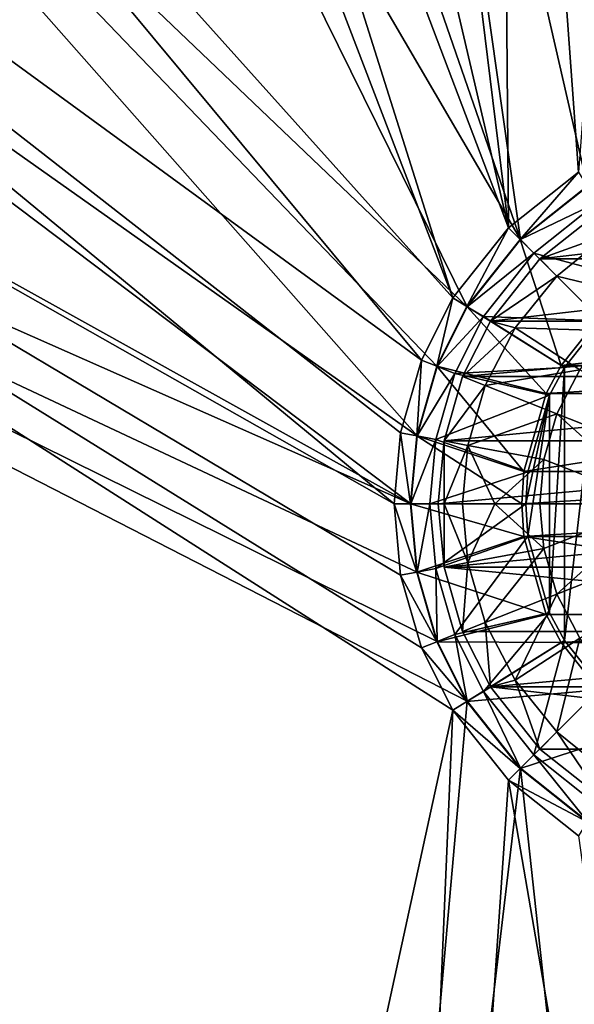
# Model space of a CAD drawing. Header units: metres. Extents: x 0 to 1501, y -1015 to 0.
# Tile 30 of 38: x 1132 to 1188, y -301 to -201. Entities that reach past the tile are written whole.
import ezdxf

# ---------------------------------------------------------------- set-up
doc = ezdxf.new("R2010")
doc.units = ezdxf.units.M

msp = doc.modelspace()

# ---------------------------------------------------------------- linework, layer by layer
at = {"layer": 'None'}
for points in [[(1060.012207, -99.620453, -406), (1125.44397, -96.89621, -406), (1176.091064, -228.928284, -406)], [(1125.44397, -96.89621, -406), (1134.411499, -96.914032, -406), (1176.091064, -228.928284, -406)], [(1176.091064, -228.928284, -406), (1134.411499, -96.914032, -406), (1181.770264, -221.770325, -406)], [(1134.411499, -96.914032, -406), (1152.899658, -98.285149, -406), (1181.770264, -221.770325, -406)], [(1181.770264, -221.770325, -406), (1152.899658, -98.285149, -406), (1166.847046, -100.529968, -406)], [(994.370544, -105.012535, -406), (1060.012207, -99.620453, -406), (1172.880127, -235.304947, -406)], [(1060.012207, -99.620453, -406), (1176.091064, -228.928284, -406), (1172.880127, -235.304947, -406)], [(1166.847046, -100.529968, -406), (1180.786133, -103.854103, -406), (1181.770264, -221.770325, -406)], [(1180.786133, -103.854103, -406), (1188.928345, -216.09111, -406), (1181.770264, -221.770325, -406)], [(1180.786133, -103.854103, -406), (1197.112061, -109.2033, -406), (1188.928345, -216.09111, -406)], [(994.370544, -105.012535, -406), (1170.077148, -250, -406), (928.658752, -113.104782, -406)], [(1172.880127, -235.304947, -406), (1170.743774, -242.735291, -406), (994.370544, -105.012535, -406)], [(1170.743774, -242.735291, -406), (1170.077148, -250, -406), (994.370544, -105.012535, -406)], [(928.658752, -113.104782, -406), (1176.091064, -271.071716, -406), (1115.29248, -549.992249, -406)], [(1170.077148, -250, -406), (1170.743774, -257.264709, -406), (928.658752, -113.104782, -406)], [(928.658752, -113.104782, -406), (1170.743774, -257.264709, -406), (1172.880127, -264.695038, -406)], [(1172.880127, -264.695038, -406), (1176.091064, -271.071716, -406), (928.658752, -113.104782, -406)], [(1070.562134, -127.733841, -403), (1177.562988, -229.841339, -403), (1126.060425, -125.576042, -403)], [(1177.562988, -229.841339, -403), (1182.995117, -222.995056, -403), (1126.060425, -125.576042, -403)], [(1126.060425, -125.576042, -403), (1182.995117, -222.995056, -403), (1149.698486, -126.794411, -403)], [(1070.562134, -127.733841, -403), (1015.17218, -131.817627, -403), (1172.446899, -243.050476, -403)], [(1172.446899, -243.050476, -403), (1174.490601, -235.94249, -403), (1070.562134, -127.733841, -403)], [(1174.490601, -235.94249, -403), (1177.562988, -229.841339, -403), (1070.562134, -127.733841, -403)], [(1182.995117, -222.995056, -403), (1169.936768, -130.64476, -403), (1149.698486, -126.794411, -403)], [(1189.524292, -137.028107, -403), (1169.936768, -130.64476, -403), (1189.841309, -217.562958, -403)], [(1189.841309, -217.562958, -403), (1169.936768, -130.64476, -403), (1182.995117, -222.995056, -403)], [(1015.17218, -131.817627, -403), (968.298706, -136.79071, -403), (1171.809204, -250, -403)], [(1015.17218, -131.817627, -403), (1171.809204, -250, -403), (1172.446899, -243.050476, -403)], [(968.298706, -136.79071, -403), (928.027771, -142.184464, -403), (1171.809204, -250, -403)], [(1171.809204, -250, -403), (928.027771, -142.184464, -403), (1172.446899, -256.949524, -403)], [(928.027771, -142.184464, -403), (1174.490601, -264.057495, -403), (1172.446899, -256.949524, -403)], [(1099.690308, -525.830444, -403), (1159.021484, -478.837067, -403), (928.027771, -142.184464, -403)], [(928.027771, -142.184464, -403), (1159.021484, -478.837067, -403), (1177.562988, -270.158661, -403)], [(1177.562988, -270.158661, -403), (1174.490601, -264.057495, -403), (928.027771, -142.184464, -403)], [(1181.770264, -221.770325, -406), (1188.928345, -216.09111, -406), (1182.963867, -222.963928, -408.923737)], [(1188.928345, -216.09111, -406), (1189.818115, -217.525528, -408.923737), (1182.963867, -222.963928, -408.923737)], [(1182.963867, -222.963928, -408.923737), (1189.818115, -217.525528, -408.923737), (1191.003052, -231.003098, -411.970001)], [(1189.841309, -217.562958, -403), (1182.995117, -222.995056, -403), (1190.860229, -219.205322, -406.347565)], [(1182.995117, -222.995056, -403), (1184.361694, -224.361694, -406.347565), (1190.860229, -219.205322, -406.347565)], [(1190.860229, -219.205322, -406.347565), (1184.361694, -224.361694, -406.347565), (1196.067017, -227.492889, -408.970001)], [(1176.091064, -228.928284, -406), (1181.770264, -221.770325, -406), (1177.525513, -229.81813, -408.923737)], [(1181.770264, -221.770325, -406), (1182.963867, -222.963928, -408.923737), (1177.525513, -229.81813, -408.923737)], [(1177.525513, -229.81813, -408.923737), (1182.963867, -222.963928, -408.923737), (1187.15686, -235.859467, -411.970001)], [(1182.995117, -222.995056, -403), (1177.562988, -229.841339, -403), (1184.361694, -224.361694, -406.347565)], [(1182.963867, -222.963928, -408.923737), (1191.003052, -231.003098, -411.970001), (1187.15686, -235.859467, -411.970001)], [(1177.562988, -229.841339, -403), (1179.205322, -230.860184, -406.347565), (1184.361694, -224.361694, -406.347565)], [(1184.361694, -224.361694, -406.347565), (1179.205322, -230.860184, -406.347565), (1191.282349, -231.282379, -408.970001)], [(1184.361694, -224.361694, -406.347565), (1191.282349, -231.282379, -408.970001), (1196.067017, -227.492889, -408.970001)], [(1172.880127, -235.304947, -406), (1176.091064, -228.928284, -406), (1174.449585, -235.926285, -408.923737)], [(1176.091064, -228.928284, -406), (1177.525513, -229.81813, -408.923737), (1174.449585, -235.926285, -408.923737)], [(1174.449585, -235.926285, -408.923737), (1177.525513, -229.81813, -408.923737), (1185.617554, -238.718918, -411.970001)], [(1177.562988, -229.841339, -403), (1174.490601, -235.94249, -403), (1179.205322, -230.860184, -406.347565)], [(1177.525513, -229.81813, -408.923737), (1187.15686, -235.859467, -411.970001), (1185.617554, -238.718918, -411.970001)], [(1174.490601, -235.94249, -403), (1176.287598, -236.6539, -406.347565), (1179.205322, -230.860184, -406.347565)], [(1179.205322, -230.860184, -406.347565), (1176.287598, -236.6539, -406.347565), (1187.49292, -236.066986, -408.970001)], [(1179.205322, -230.860184, -406.347565), (1187.49292, -236.066986, -408.970001), (1191.282349, -231.282379, -408.970001)], [(1191.003052, -231.003098, -411.970001), (1228.996948, -231.003098, -411.970001), (1187.15686, -235.859467, -411.970001)], [(1228.996948, -231.003098, -411.970001), (1232.84314, -235.859467, -411.970001), (1187.15686, -235.859467, -411.970001)], [(1191.282349, -268.717621, -408.970001), (1191.282349, -231.282379, -408.970001), (1187.49292, -263.933014, -408.970001)], [(1191.282349, -231.282379, -408.970001), (1187.49292, -236.066986, -408.970001), (1187.49292, -263.933014, -408.970001)], [(1170.743774, -242.735291, -406), (1172.880127, -235.304947, -406), (1172.403564, -243.042465, -408.923737)], [(1172.880127, -235.304947, -406), (1174.449585, -235.926285, -408.923737), (1172.403564, -243.042465, -408.923737)], [(1172.403564, -243.042465, -408.923737), (1174.449585, -235.926285, -408.923737), (1183.341797, -246.66748, -411.970001)], [(1174.490601, -235.94249, -403), (1172.446899, -243.050476, -403), (1176.287598, -236.6539, -406.347565)], [(1174.449585, -235.926285, -408.923737), (1185.617554, -238.718918, -411.970001), (1183.341797, -246.66748, -411.970001)], [(1176.287598, -236.6539, -406.347565), (1185.975464, -238.885956, -408.970001), (1187.49292, -236.066986, -408.970001)], [(1187.15686, -235.859467, -411.970001), (1232.84314, -235.859467, -411.970001), (1185.617554, -238.718918, -411.970001)], [(1232.84314, -235.859467, -411.970001), (1234.382446, -238.718918, -411.970001), (1185.617554, -238.718918, -411.970001)], [(1187.49292, -263.933014, -408.970001), (1187.49292, -236.066986, -408.970001), (1185.975464, -261.114044, -408.970001)], [(1187.49292, -236.066986, -408.970001), (1185.975464, -238.885956, -408.970001), (1185.975464, -261.114044, -408.970001)], [(1172.446899, -243.050476, -403), (1174.34729, -243.402161, -406.347565), (1176.287598, -236.6539, -406.347565)], [(1176.287598, -236.6539, -406.347565), (1174.34729, -243.402161, -406.347565), (1185.975464, -238.885956, -408.970001)], [(1174.34729, -243.402161, -406.347565), (1183.733887, -246.71492, -408.970001), (1185.975464, -238.885956, -408.970001)], [(1185.617554, -238.718918, -411.970001), (1234.382446, -238.718918, -411.970001), (1183.341797, -246.66748, -411.970001)], [(1234.382446, -238.718918, -411.970001), (1236.658203, -246.66748, -411.970001), (1183.341797, -246.66748, -411.970001)], [(1185.975464, -238.885956, -408.970001), (1183.529297, -250, -408.970001), (1183.733887, -253.28508, -408.970001)], [(1185.975464, -238.885956, -408.970001), (1183.733887, -246.71492, -408.970001), (1183.529297, -250, -408.970001)], [(1185.975464, -261.114044, -408.970001), (1185.975464, -238.885956, -408.970001), (1183.733887, -253.28508, -408.970001)], [(1170.077148, -250, -406), (1170.743774, -242.735291, -406), (1171.765259, -250, -408.923737)], [(1170.743774, -242.735291, -406), (1172.403564, -243.042465, -408.923737), (1171.765259, -250, -408.923737)], [(1171.765259, -250, -408.923737), (1172.403564, -243.042465, -408.923737), (1183.134277, -250, -411.970001)], [(1172.446899, -243.050476, -403), (1171.809204, -250, -403), (1174.34729, -243.402161, -406.347565)], [(1171.809204, -250, -403), (1173.741943, -250, -406.347565), (1174.34729, -243.402161, -406.347565)], [(1172.403564, -243.042465, -408.923737), (1183.341797, -246.66748, -411.970001), (1183.134277, -250, -411.970001)], [(1174.34729, -243.402161, -406.347565), (1173.741943, -250, -406.347565), (1183.733887, -246.71492, -408.970001)], [(1173.741943, -250, -406.347565), (1183.529297, -250, -408.970001), (1183.733887, -246.71492, -408.970001)], [(1183.341797, -246.66748, -411.970001), (1236.658203, -246.66748, -411.970001), (1183.134277, -250, -411.970001)], [(1236.658203, -246.66748, -411.970001), (1236.865723, -250, -411.970001), (1183.134277, -250, -411.970001)], [(1171.765259, -250, -408.923737), (1172.403564, -256.95755, -408.923737), (1170.077148, -250, -406)], [(1172.403564, -256.95755, -408.923737), (1170.743774, -257.264709, -406), (1170.077148, -250, -406)], [(1183.134277, -250, -411.970001), (1183.341797, -253.33252, -411.970001), (1171.765259, -250, -408.923737)], [(1183.341797, -253.33252, -411.970001), (1172.403564, -256.95755, -408.923737), (1171.765259, -250, -408.923737)], [(1173.741943, -250, -406.347565), (1171.809204, -250, -403), (1172.446899, -256.949524, -403)], [(1174.34729, -256.597839, -406.347565), (1173.741943, -250, -406.347565), (1172.446899, -256.949524, -403)], [(1183.529297, -250, -408.970001), (1173.741943, -250, -406.347565), (1174.34729, -256.597839, -406.347565)], [(1183.733887, -253.28508, -408.970001), (1183.529297, -250, -408.970001), (1174.34729, -256.597839, -406.347565)], [(1183.134277, -250, -411.970001), (1236.865723, -250, -411.970001), (1183.341797, -253.33252, -411.970001)], [(1236.865723, -250, -411.970001), (1236.658203, -253.33252, -411.970001), (1183.341797, -253.33252, -411.970001)], [(1183.341797, -253.33252, -411.970001), (1185.617554, -261.281067, -411.970001), (1172.403564, -256.95755, -408.923737)], [(1183.733887, -253.28508, -408.970001), (1174.34729, -256.597839, -406.347565), (1176.287598, -263.3461, -406.347565)], [(1185.975464, -261.114044, -408.970001), (1183.733887, -253.28508, -408.970001), (1176.287598, -263.3461, -406.347565)], [(1183.341797, -253.33252, -411.970001), (1236.658203, -253.33252, -411.970001), (1234.382446, -261.281067, -411.970001)], [(1234.382446, -261.281067, -411.970001), (1185.617554, -261.281067, -411.970001), (1183.341797, -253.33252, -411.970001)], [(1172.403564, -256.95755, -408.923737), (1174.449585, -264.0737, -408.923737), (1170.743774, -257.264709, -406)], [(1174.449585, -264.0737, -408.923737), (1172.880127, -264.695038, -406), (1170.743774, -257.264709, -406)], [(1185.617554, -261.281067, -411.970001), (1174.449585, -264.0737, -408.923737), (1172.403564, -256.95755, -408.923737)], [(1174.34729, -256.597839, -406.347565), (1172.446899, -256.949524, -403), (1174.490601, -264.057495, -403)], [(1176.287598, -263.3461, -406.347565), (1174.34729, -256.597839, -406.347565), (1174.490601, -264.057495, -403)], [(1185.617554, -261.281067, -411.970001), (1187.15686, -264.140533, -411.970001), (1174.449585, -264.0737, -408.923737)], [(1185.975464, -261.114044, -408.970001), (1176.287598, -263.3461, -406.347565), (1179.205322, -269.139832, -406.347565)], [(1187.49292, -263.933014, -408.970001), (1185.975464, -261.114044, -408.970001), (1179.205322, -269.139832, -406.347565)], [(1187.15686, -264.140533, -411.970001), (1185.617554, -261.281067, -411.970001), (1234.382446, -261.281067, -411.970001)], [(1232.84314, -264.140533, -411.970001), (1187.15686, -264.140533, -411.970001), (1234.382446, -261.281067, -411.970001)], [(1176.287598, -263.3461, -406.347565), (1174.490601, -264.057495, -403), (1177.562988, -270.158661, -403)], [(1179.205322, -269.139832, -406.347565), (1176.287598, -263.3461, -406.347565), (1177.562988, -270.158661, -403)], [(1174.449585, -264.0737, -408.923737), (1177.525513, -270.181885, -408.923737), (1172.880127, -264.695038, -406)], [(1187.15686, -264.140533, -411.970001), (1177.525513, -270.181885, -408.923737), (1174.449585, -264.0737, -408.923737)], [(1187.15686, -264.140533, -411.970001), (1191.003052, -268.996887, -411.970001), (1177.525513, -270.181885, -408.923737)], [(1187.49292, -263.933014, -408.970001), (1179.205322, -269.139832, -406.347565), (1184.361694, -275.638306, -406.347565)], [(1191.282349, -268.717621, -408.970001), (1187.49292, -263.933014, -408.970001), (1184.361694, -275.638306, -406.347565)], [(1191.003052, -268.996887, -411.970001), (1187.15686, -264.140533, -411.970001), (1232.84314, -264.140533, -411.970001)], [(1177.525513, -270.181885, -408.923737), (1176.091064, -271.071716, -406), (1172.880127, -264.695038, -406)], [(1191.003052, -268.996887, -411.970001), (1182.963867, -277.036072, -408.923737), (1177.525513, -270.181885, -408.923737)], [(1179.205322, -269.139832, -406.347565), (1177.562988, -270.158661, -403), (1182.995117, -277.004944, -403)], [(1184.361694, -275.638306, -406.347565), (1179.205322, -269.139832, -406.347565), (1182.995117, -277.004944, -403)], [(1191.003052, -268.996887, -411.970001), (1195.859497, -272.84314, -411.970001), (1182.963867, -277.036072, -408.923737)], [(1191.282349, -268.717621, -408.970001), (1184.361694, -275.638306, -406.347565), (1190.860229, -280.794678, -406.347565)], [(1159.021484, -478.837067, -403), (1182.995117, -277.004944, -403), (1177.562988, -270.158661, -403)], [(1177.525513, -270.181885, -408.923737), (1182.963867, -277.036072, -408.923737), (1176.091064, -271.071716, -406)], [(1115.29248, -549.992249, -406), (1176.091064, -271.071716, -406), (1165.89502, -510.339233, -406)], [(1176.091064, -271.071716, -406), (1181.770264, -278.229675, -406), (1165.89502, -510.339233, -406)], [(1182.963867, -277.036072, -408.923737), (1181.770264, -278.229675, -406), (1176.091064, -271.071716, -406)], [(1195.859497, -272.84314, -411.970001), (1189.818115, -282.474457, -408.923737), (1182.963867, -277.036072, -408.923737)], [(1184.361694, -275.638306, -406.347565), (1182.995117, -277.004944, -403), (1189.841309, -282.437042, -403)], [(1190.860229, -280.794678, -406.347565), (1184.361694, -275.638306, -406.347565), (1189.841309, -282.437042, -403)], [(1159.021484, -478.837067, -403), (1200.996948, -442.694824, -403), (1182.995117, -277.004944, -403)], [(1182.963867, -277.036072, -408.923737), (1189.818115, -282.474457, -408.923737), (1181.770264, -278.229675, -406)], [(1200.996948, -442.694824, -403), (1189.841309, -282.437042, -403), (1182.995117, -277.004944, -403)], [(1165.89502, -510.339233, -406), (1181.770264, -278.229675, -406), (1214.653198, -468.930359, -406)], [(1189.818115, -282.474457, -408.923737), (1188.928345, -283.908905, -406), (1181.770264, -278.229675, -406)], [(1181.770264, -278.229675, -406), (1188.928345, -283.908905, -406), (1214.653198, -468.930359, -406)]]:
    msp.add_3dface(points, dxfattribs=at)
at = {"layer": 'None01'}
for points in [[(1420.450195, -116.977798, -410), (1404.711548, -104.637085, -410), (937.769287, -700.150574, -410)], [(1404.711548, -104.637085, -410), (1404.711548, -104.637085, -430), (937.769287, -700.150574, -410)], [(1404.711548, -104.637085, -430), (937.769287, -700.150574, -430), (937.769287, -700.150574, -410)], [(937.769287, -700.150574, -430), (1404.711548, -104.637085, -430), (1420.450195, -116.977798, -430)], [(953.507996, -712.491272, -410), (1420.450195, -116.977798, -410), (937.769287, -700.150574, -410)], [(953.507996, -712.491272, -430), (937.769287, -700.150574, -430), (1420.450195, -116.977798, -430)], [(953.507996, -712.491272, -410), (953.507996, -712.491272, -430), (1420.450195, -116.977798, -410)], [(953.507996, -712.491272, -430), (1420.450195, -116.977798, -430), (1420.450195, -116.977798, -410)]]:
    msp.add_3dface(points, dxfattribs=at)
at = {"layer": 'None01234'}
for points in [[(1191.3125, -219.934448, -400.200012), (1184.968384, -224.968414, -400.200012), (1191.988892, -222.450699, -399.482208)], [(1191.3125, -219.934448, -400.200012), (1228.6875, -219.934448, -400.200012), (1184.968384, -224.968414, -400.200012)], [(1228.6875, -219.934448, -400.200012), (1235.031616, -224.968414, -400.200012), (1184.968384, -224.968414, -400.200012)], [(1191.988892, -222.450699, -399.482208), (1184.968384, -224.968414, -400.200012), (1186.725952, -226.725937, -399.482208)], [(1191.988892, -222.450699, -399.482208), (1186.725952, -226.725937, -399.482208), (1196.30249, -229.048676, -398.821136)], [(1184.968384, -224.968414, -400.200012), (1179.934448, -231.3125, -400.200012), (1186.725952, -226.725937, -399.482208)], [(1184.968384, -224.968414, -400.200012), (1235.031616, -224.968414, -400.200012), (1179.934448, -231.3125, -400.200012)], [(1235.031616, -224.968414, -400.200012), (1240.065552, -231.3125, -400.200012), (1179.934448, -231.3125, -400.200012)], [(1186.725952, -226.725937, -399.482208), (1179.934448, -231.3125, -400.200012), (1182.450684, -231.988861, -399.482208)], [(1192.300049, -232.300003, -398.821136), (1186.725952, -226.725937, -399.482208), (1182.450684, -231.988861, -399.482208)], [(1186.725952, -226.725937, -399.482208), (1192.300049, -232.300003, -398.821136), (1196.30249, -229.048676, -398.821136)], [(1179.934448, -231.3125, -400.200012), (1177.085327, -236.969742, -400.200012), (1182.450684, -231.988861, -399.482208)], [(1179.934448, -231.3125, -400.200012), (1240.065552, -231.3125, -400.200012), (1177.085327, -236.969742, -400.200012)], [(1240.065552, -231.3125, -400.200012), (1242.914673, -236.969742, -400.200012), (1177.085327, -236.969742, -400.200012)], [(1182.450684, -231.988861, -399.482208), (1177.085327, -236.969742, -400.200012), (1179.396484, -237.884338, -399.482208)], [(1182.450684, -231.988861, -399.482208), (1179.396484, -237.884338, -399.482208), (1189.048706, -236.302475, -398.821136)], [(1189.048706, -236.302475, -398.821136), (1192.300049, -232.300003, -398.821136), (1182.450684, -231.988861, -399.482208)], [(1179.396484, -237.884338, -399.482208), (1186.725952, -240.786011, -398.821136), (1189.048706, -236.302475, -398.821136)], [(1186.725952, -240.786011, -398.821136), (1210, -250, -398.25), (1189.048706, -236.302475, -398.821136)], [(1177.085327, -236.969742, -400.200012), (1175.19104, -243.558304, -400.200012), (1179.396484, -237.884338, -399.482208)], [(1177.085327, -236.969742, -400.200012), (1242.914673, -236.969742, -400.200012), (1175.19104, -243.558304, -400.200012)], [(1242.914673, -236.969742, -400.200012), (1244.80896, -243.558304, -400.200012), (1175.19104, -243.558304, -400.200012)], [(1175.19104, -243.558304, -400.200012), (1177.63501, -244.010773, -399.482208), (1179.396484, -237.884338, -399.482208)], [(1177.63501, -244.010773, -399.482208), (1186.725952, -240.786011, -398.821136), (1179.396484, -237.884338, -399.482208)], [(1185.386353, -245.445175, -398.821136), (1186.725952, -240.786011, -398.821136), (1177.63501, -244.010773, -399.482208)], [(1185.386353, -245.445175, -398.821136), (1196.969482, -250, -398.386902), (1186.725952, -240.786011, -398.821136)], [(1196.969482, -250, -398.386902), (1210, -250, -398.25), (1186.725952, -240.786011, -398.821136)], [(1174.599976, -250, -400.200012), (1175.19104, -250, -399.845184), (1175.19104, -243.558304, -400.200012)], [(1175.19104, -243.558304, -400.200012), (1244.80896, -243.558304, -400.200012), (1174.599976, -250, -400.200012)], [(1244.80896, -243.558304, -400.200012), (1245.400024, -250, -400.200012), (1174.599976, -250, -400.200012)], [(1175.19104, -250, -399.845184), (1177.63501, -244.010773, -399.482208), (1175.19104, -243.558304, -400.200012)], [(1175.19104, -250, -399.845184), (1177.085449, -250, -399.482208), (1177.63501, -244.010773, -399.482208)], [(1177.085449, -250, -399.482208), (1180.370361, -250, -399.132935), (1177.63501, -244.010773, -399.482208)], [(1177.63501, -244.010773, -399.482208), (1180.370361, -250, -399.132935), (1185.386353, -245.445175, -398.821136)], [(1180.370361, -250, -399.132935), (1184.968384, -250, -398.821136), (1185.386353, -245.445175, -398.821136)], [(1185.386353, -245.445175, -398.821136), (1184.968384, -250, -398.821136), (1196.969482, -250, -398.386902)], [(1174.599976, -250, -400.200012), (1175.19104, -256.441711, -400.200012), (1175.19104, -250, -399.845184)], [(1174.599976, -250, -400.200012), (1245.400024, -250, -400.200012), (1175.19104, -256.441711, -400.200012)], [(1175.19104, -256.441711, -400.200012), (1177.63501, -255.989227, -399.482208), (1175.19104, -250, -399.845184)], [(1175.19104, -250, -399.845184), (1177.63501, -255.989227, -399.482208), (1177.085449, -250, -399.482208)], [(1245.400024, -250, -400.200012), (1244.80896, -256.441711, -400.200012), (1175.19104, -256.441711, -400.200012)], [(1177.63501, -255.989227, -399.482208), (1180.370361, -250, -399.132935), (1177.085449, -250, -399.482208)], [(1185.386353, -254.554825, -398.821136), (1180.370361, -250, -399.132935), (1177.63501, -255.989227, -399.482208)], [(1184.968384, -250, -398.821136), (1180.370361, -250, -399.132935), (1185.386353, -254.554825, -398.821136)], [(1196.969482, -250, -398.386902), (1184.968384, -250, -398.821136), (1185.386353, -254.554825, -398.821136)], [(1185.386353, -254.554825, -398.821136), (1186.725952, -259.213989, -398.821136), (1196.969482, -250, -398.386902)], [(1186.725952, -259.213989, -398.821136), (1210, -250, -398.25), (1196.969482, -250, -398.386902)], [(1186.725952, -259.213989, -398.821136), (1189.048706, -263.69751, -398.821136), (1210, -250, -398.25)], [(1177.63501, -255.989227, -399.482208), (1179.396484, -262.115662, -399.482208), (1185.386353, -254.554825, -398.821136)], [(1179.396484, -262.115662, -399.482208), (1186.725952, -259.213989, -398.821136), (1185.386353, -254.554825, -398.821136)], [(1175.19104, -256.441711, -400.200012), (1177.085327, -263.030273, -400.200012), (1177.63501, -255.989227, -399.482208)], [(1175.19104, -256.441711, -400.200012), (1244.80896, -256.441711, -400.200012), (1242.914673, -263.030273, -400.200012)], [(1242.914673, -263.030273, -400.200012), (1177.085327, -263.030273, -400.200012), (1175.19104, -256.441711, -400.200012)], [(1177.085327, -263.030273, -400.200012), (1179.396484, -262.115662, -399.482208), (1177.63501, -255.989227, -399.482208)], [(1179.396484, -262.115662, -399.482208), (1182.450684, -268.011139, -399.482208), (1186.725952, -259.213989, -398.821136)], [(1182.450684, -268.011139, -399.482208), (1189.048706, -263.69751, -398.821136), (1186.725952, -259.213989, -398.821136)], [(1177.085327, -263.030273, -400.200012), (1179.934448, -268.6875, -400.200012), (1179.396484, -262.115662, -399.482208)], [(1179.934448, -268.6875, -400.200012), (1182.450684, -268.011139, -399.482208), (1179.396484, -262.115662, -399.482208)], [(1179.934448, -268.6875, -400.200012), (1177.085327, -263.030273, -400.200012), (1242.914673, -263.030273, -400.200012)], [(1240.065552, -268.6875, -400.200012), (1179.934448, -268.6875, -400.200012), (1242.914673, -263.030273, -400.200012)], [(1182.450684, -268.011139, -399.482208), (1186.725952, -273.274078, -399.482208), (1189.048706, -263.69751, -398.821136)], [(1186.725952, -273.274078, -399.482208), (1192.300049, -267.700012, -398.821136), (1189.048706, -263.69751, -398.821136)], [(1179.934448, -268.6875, -400.200012), (1184.968384, -275.031586, -400.200012), (1182.450684, -268.011139, -399.482208)], [(1184.968384, -275.031586, -400.200012), (1186.725952, -273.274078, -399.482208), (1182.450684, -268.011139, -399.482208)], [(1186.725952, -273.274078, -399.482208), (1191.988892, -277.549286, -399.482208), (1192.300049, -267.700012, -398.821136)], [(1240.065552, -268.6875, -400.200012), (1235.031616, -275.031586, -400.200012), (1179.934448, -268.6875, -400.200012)], [(1235.031616, -275.031586, -400.200012), (1184.968384, -275.031586, -400.200012), (1179.934448, -268.6875, -400.200012)], [(1184.968384, -275.031586, -400.200012), (1191.3125, -280.065552, -400.200012), (1186.725952, -273.274078, -399.482208)], [(1191.3125, -280.065552, -400.200012), (1191.988892, -277.549286, -399.482208), (1186.725952, -273.274078, -399.482208)], [(1184.968384, -275.031586, -400.200012), (1235.031616, -275.031586, -400.200012), (1191.3125, -280.065552, -400.200012)]]:
    msp.add_3dface(points, dxfattribs=at)

doc.saveas('drawing.dxf')
